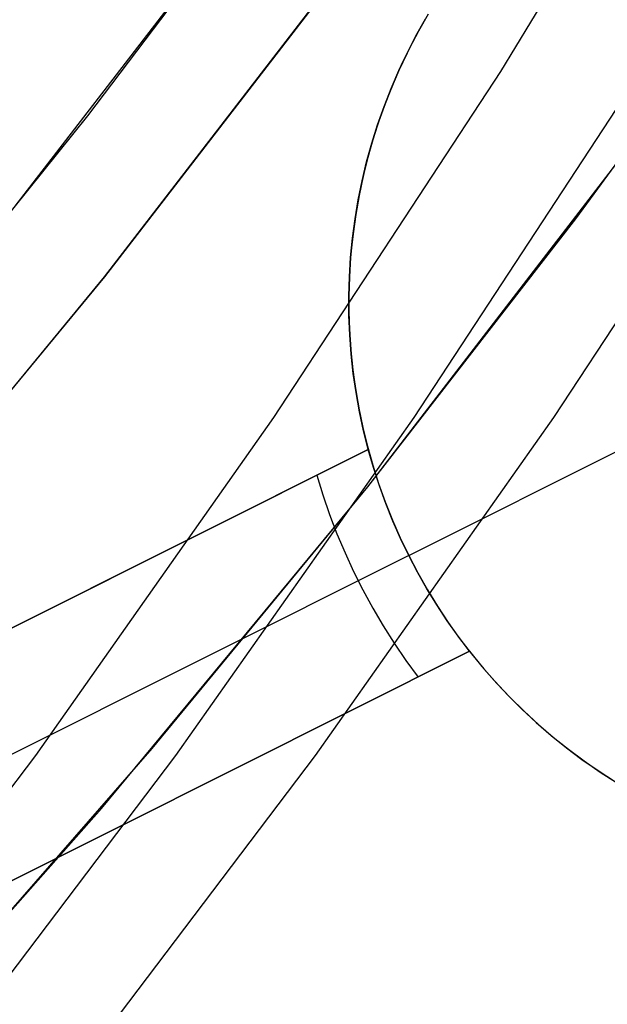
# Model space of a CAD drawing. Header units: millimetres. Extents: x 6239 to 7218, y -13987 to -13139.
# Tile 167 of 256: x 6768.83 to 6771.43, y -13493.06 to -13488.7. Entities that reach past the tile are written whole.
import ezdxf

# ---------------------------------------------------------------- set-up
doc = ezdxf.new("R2010")
doc.units = ezdxf.units.MM
doc.layers.add('color', color=7, linetype='Continuous')

msp = doc.modelspace()

# ---------------------------------------------------------------- linework, layer by layer
at = {"color": 7, "true_color": 0xffffff}
for p, q in [((6770.96, -13488.9288, 53.386), (6771.9121, -13487.3608, 53.1662)), ((6770.96, -13488.9288, 53.386), (6771.9121, -13487.3608, 53.1662)), ((6769.1322, -13489.1248, 62.1), (6770.151, -13487.7759, 62.1)), ((6768.8107, -13489.5253, 62.1), (6769.8967, -13488.1139, 62.1)), ((6768.8107, -13489.5253, 62.1), (6769.8967, -13488.1139, 62.1)), ((6771.292, -13489.5819, 64.0911), (6772.1785, -13488.3694, 64.0911)), ((6771.292, -13489.5819, 64.0911), (6772.1785, -13488.3694, 64.0911)), ((6769.2058, -13489.8391, 67.1), (6770.3025, -13488.414, 67.1)), ((6769.2058, -13489.8391, 67.1), (6770.3025, -13488.414, 67.1)), ((6770.3025, -13488.414, 88.1), (6769.2058, -13489.8391, 88.1)), ((6769.2058, -13489.8391, 77.6), (6770.3025, -13488.414, 77.6)), ((6770.3025, -13488.414, 88.1), (6769.2058, -13489.8391, 88.1)), ((6769.9559, -13490.4624, 53.6178), (6770.96, -13488.9288, 53.386)), ((6769.9559, -13490.4624, 53.6178), (6770.96, -13488.9288, 53.386)), ((6771.5786, -13488.9288, 56.0655), (6770.5746, -13490.4624, 56.2973)), ((6772.1972, -13488.9288, 58.7451), (6771.1932, -13490.4624, 58.9769)), ((6772.1972, -13488.9288, 58.7451), (6771.1932, -13490.4624, 58.9769)), ((6768.0697, -13490.4395, 62.1), (6769.1322, -13489.1248, 62.1)), ((6770.3713, -13490.7685, 67.1), (6771.4994, -13489.3027, 67.1)), ((6770.3713, -13490.7685, 65.5955), (6771.4994, -13489.3027, 65.5955)), ((6770.3713, -13490.7685, 67.1), (6771.4994, -13489.3027, 67.1)), ((6770.3713, -13490.7685, 64.0911), (6771.292, -13489.5819, 64.0911)), ((6770.3713, -13490.7685, 64.0911), (6771.292, -13489.5819, 64.0911)), ((6768.0605, -13491.2255, 67.1), (6769.2058, -13489.8391, 67.1)), ((6768.0605, -13491.2255, 67.1), (6769.2058, -13489.8391, 67.1)), ((6769.2058, -13489.8391, 88.1), (6768.0605, -13491.2255, 88.1)), ((6768.0605, -13491.2255, 77.6), (6769.2058, -13489.8391, 77.6)), ((6769.2058, -13489.8391, 88.1), (6768.0605, -13491.2255, 88.1)), ((6768.9012, -13491.9597, 53.8613), (6769.9559, -13490.4624, 53.6178)), ((6768.9012, -13491.9597, 53.8613), (6769.9559, -13490.4624, 53.6178)), ((6770.5746, -13490.4624, 56.2973), (6769.5198, -13491.9597, 56.5409)), ((6771.1932, -13490.4624, 58.9769), (6770.1384, -13491.9597, 59.2204)), ((6771.1932, -13490.4624, 58.9769), (6770.1384, -13491.9597, 59.2204)), ((6769.1932, -13492.1946, 67.1), (6770.3713, -13490.7685, 67.1)), ((6769.1932, -13492.1946, 65.5955), (6770.3713, -13490.7685, 65.5955)), ((6769.1932, -13492.1946, 67.1), (6770.3713, -13490.7685, 67.1)), ((6769.4169, -13491.9282, 64.0911), (6770.3713, -13490.7685, 64.0911)), ((6769.4169, -13491.9282, 64.0911), (6770.3713, -13490.7685, 64.0911)), ((6768.4299, -13493.06, 64.0911), (6769.4169, -13491.9282, 64.0911)), ((6768.4299, -13493.06, 64.0911), (6769.4169, -13491.9282, 64.0911)), ((6767.7969, -13493.4189, 54.1163), (6768.9012, -13491.9597, 53.8613)), ((6767.7969, -13493.4189, 54.1163), (6768.9012, -13491.9597, 53.8613)), ((6769.5198, -13491.9597, 56.5409), (6768.4155, -13493.4189, 56.7958)), ((6770.1384, -13491.9597, 59.2204), (6769.0341, -13493.4189, 59.4753)), ((6770.1384, -13491.9597, 59.2204), (6769.0341, -13493.4189, 59.4753)), ((6767.9666, -13493.5791, 67.1), (6769.1932, -13492.1946, 67.1)), ((6767.9666, -13493.5791, 65.5955), (6769.1932, -13492.1946, 65.5955)), ((6767.9666, -13493.5791, 67.1), (6769.1932, -13492.1946, 67.1))]:
    msp.add_line(p, q, dxfattribs=at)
at = {"layer": 'color', "color": 254, "true_color": 0xcad1ee}
for p, q in [((6770.5845, -13488.7707, 28.2), (6770.6264, -13488.6957, 28.2)), ((6770.5845, -13488.7707, 28.2), (6770.6264, -13488.6957, 28.2)), ((6770.6264, -13488.6957, 23.95), (6770.5845, -13488.7707, 23.95)), ((6770.6386, -13488.6749, 19.7), (6770.5958, -13488.7498, 19.7)), ((6770.6386, -13488.6749, 19.7), (6770.5958, -13488.7498, 19.7)), ((6770.5958, -13488.7498, 19.7), (6770.5556, -13488.8262, 19.7)), ((6770.5958, -13488.7498, 19.7), (6770.5556, -13488.8262, 19.7)), ((6770.5452, -13488.847, 28.2), (6770.5845, -13488.7707, 28.2)), ((6770.5452, -13488.847, 28.2), (6770.5845, -13488.7707, 28.2)), ((6770.5845, -13488.7707, 23.95), (6770.5452, -13488.847, 23.95)), ((6770.5085, -13488.9247, 28.2), (6770.5452, -13488.847, 28.2)), ((6770.5085, -13488.9247, 28.2), (6770.5452, -13488.847, 28.2)), ((6770.5452, -13488.847, 23.95), (6770.5085, -13488.9247, 23.95)), ((6770.5556, -13488.8262, 19.7), (6770.518, -13488.9039, 19.7)), ((6770.5556, -13488.8262, 19.7), (6770.518, -13488.9039, 19.7)), ((6770.4746, -13489.0036, 28.2), (6770.5085, -13488.9247, 28.2)), ((6770.4746, -13489.0036, 28.2), (6770.5085, -13488.9247, 28.2)), ((6770.5085, -13488.9247, 23.95), (6770.4746, -13489.0036, 23.95)), ((6770.518, -13488.9039, 19.7), (6770.4832, -13488.9829, 19.7)), ((6770.518, -13488.9039, 19.7), (6770.4832, -13488.9829, 19.7)), ((6770.4433, -13489.0836, 28.2), (6770.4746, -13489.0036, 28.2)), ((6770.4433, -13489.0836, 28.2), (6770.4746, -13489.0036, 28.2)), ((6770.4746, -13489.0036, 23.95), (6770.4433, -13489.0836, 23.95)), ((6770.4832, -13488.9829, 19.7), (6770.4511, -13489.063, 19.7)), ((6770.4832, -13488.9829, 19.7), (6770.4511, -13489.063, 19.7)), ((6770.4511, -13489.063, 19.7), (6770.4217, -13489.1441, 19.7)), ((6770.4511, -13489.063, 19.7), (6770.4217, -13489.1441, 19.7)), ((6770.4149, -13489.1646, 28.2), (6770.4433, -13489.0836, 28.2)), ((6770.4149, -13489.1646, 28.2), (6770.4433, -13489.0836, 28.2)), ((6770.4433, -13489.0836, 23.95), (6770.4149, -13489.1646, 23.95)), ((6770.4217, -13489.1441, 19.7), (6770.3952, -13489.2263, 19.7)), ((6770.4217, -13489.1441, 19.7), (6770.3952, -13489.2263, 19.7)), ((6770.3892, -13489.2465, 28.2), (6770.4149, -13489.1646, 28.2)), ((6770.3892, -13489.2465, 28.2), (6770.4149, -13489.1646, 28.2)), ((6770.4149, -13489.1646, 23.95), (6770.3892, -13489.2465, 23.95)), ((6770.3952, -13489.2263, 19.7), (6770.3716, -13489.3093, 19.7)), ((6770.3952, -13489.2263, 19.7), (6770.3716, -13489.3093, 19.7)), ((6770.3663, -13489.3293, 28.2), (6770.3892, -13489.2465, 28.2)), ((6770.3663, -13489.3293, 28.2), (6770.3892, -13489.2465, 28.2)), ((6770.3892, -13489.2465, 23.95), (6770.3663, -13489.3293, 23.95)), ((6770.3716, -13489.3093, 19.7), (6770.3508, -13489.393, 19.7)), ((6770.3716, -13489.3093, 19.7), (6770.3508, -13489.393, 19.7)), ((6770.3463, -13489.4129, 28.2), (6770.3663, -13489.3293, 28.2)), ((6770.3463, -13489.4129, 28.2), (6770.3663, -13489.3293, 28.2)), ((6770.3663, -13489.3293, 23.95), (6770.3463, -13489.4129, 23.95)), ((6770.3292, -13489.497, 28.2), (6770.3463, -13489.4129, 28.2)), ((6770.3292, -13489.497, 28.2), (6770.3463, -13489.4129, 28.2)), ((6770.3463, -13489.4129, 23.95), (6770.3292, -13489.497, 23.95)), ((6770.3508, -13489.393, 19.7), (6770.3329, -13489.4775, 19.7)), ((6770.3508, -13489.393, 19.7), (6770.3329, -13489.4775, 19.7)), ((6770.315, -13489.5817, 28.2), (6770.3292, -13489.497, 28.2)), ((6770.315, -13489.5817, 28.2), (6770.3292, -13489.497, 28.2)), ((6770.3292, -13489.497, 23.95), (6770.315, -13489.5817, 23.95)), ((6770.3329, -13489.4775, 19.7), (6770.318, -13489.5625, 19.7)), ((6770.3329, -13489.4775, 19.7), (6770.318, -13489.5625, 19.7)), ((6770.3037, -13489.6669, 28.2), (6770.315, -13489.5817, 28.2)), ((6770.3037, -13489.6669, 28.2), (6770.315, -13489.5817, 28.2)), ((6770.315, -13489.5817, 23.95), (6770.3037, -13489.6669, 23.95)), ((6770.318, -13489.5625, 19.7), (6770.306, -13489.6479, 19.7)), ((6770.318, -13489.5625, 19.7), (6770.306, -13489.6479, 19.7)), ((6770.2954, -13489.7523, 28.2), (6770.3037, -13489.6669, 28.2)), ((6770.2954, -13489.7523, 28.2), (6770.3037, -13489.6669, 28.2)), ((6770.3037, -13489.6669, 23.95), (6770.2954, -13489.7523, 23.95)), ((6770.306, -13489.6479, 19.7), (6770.2969, -13489.7338, 19.7)), ((6770.306, -13489.6479, 19.7), (6770.2969, -13489.7338, 19.7)), ((6770.2899, -13489.838, 28.2), (6770.2954, -13489.7523, 28.2)), ((6770.2899, -13489.838, 28.2), (6770.2954, -13489.7523, 28.2)), ((6770.2954, -13489.7523, 23.95), (6770.2899, -13489.838, 23.95)), ((6770.2969, -13489.7338, 19.7), (6770.2908, -13489.8198, 19.7)), ((6770.2969, -13489.7338, 19.7), (6770.2908, -13489.8198, 19.7)), ((6770.2875, -13489.9239, 28.2), (6770.2899, -13489.838, 28.2)), ((6770.2875, -13489.9239, 28.2), (6770.2899, -13489.838, 28.2)), ((6770.2899, -13489.838, 23.95), (6770.2875, -13489.9239, 23.95)), ((6770.2908, -13489.8198, 19.7), (6770.2877, -13489.9061, 19.7)), ((6770.2908, -13489.8198, 19.7), (6770.2877, -13489.9061, 19.7)), ((6770.2879, -13490.0098, 28.2), (6770.2875, -13489.9239, 28.2)), ((6770.2879, -13490.0098, 28.2), (6770.2875, -13489.9239, 28.2)), ((6770.2875, -13489.9239, 23.95), (6770.2879, -13490.0098, 23.95)), ((6770.2877, -13489.9061, 19.7), (6770.2876, -13489.9924, 19.7)), ((6770.2877, -13489.9061, 19.7), (6770.2876, -13489.9924, 19.7)), ((6770.2876, -13489.9924, 19.7), (6770.2905, -13490.0786, 19.7)), ((6770.2876, -13489.9924, 19.7), (6770.2905, -13490.0786, 19.7)), ((6770.2914, -13490.0956, 28.2), (6770.2879, -13490.0098, 28.2)), ((6770.2914, -13490.0956, 28.2), (6770.2879, -13490.0098, 28.2)), ((6770.2879, -13490.0098, 23.95), (6770.2914, -13490.0956, 23.95)), ((6770.2905, -13490.0786, 19.7), (6770.2963, -13490.1648, 19.7)), ((6770.2905, -13490.0786, 19.7), (6770.2963, -13490.1648, 19.7)), ((6770.2977, -13490.1812, 28.2), (6770.2914, -13490.0956, 28.2)), ((6770.2977, -13490.1812, 28.2), (6770.2914, -13490.0956, 28.2)), ((6770.2914, -13490.0956, 23.95), (6770.2977, -13490.1812, 23.95)), ((6770.2963, -13490.1648, 19.7), (6770.3051, -13490.2506, 19.7)), ((6770.2963, -13490.1648, 19.7), (6770.3051, -13490.2506, 19.7)), ((6770.307, -13490.2666, 28.2), (6770.2977, -13490.1812, 28.2)), ((6770.307, -13490.2666, 28.2), (6770.2977, -13490.1812, 28.2)), ((6770.2977, -13490.1812, 23.95), (6770.307, -13490.2666, 23.95)), ((6770.3051, -13490.2506, 19.7), (6770.3168, -13490.3361, 19.7)), ((6770.3051, -13490.2506, 19.7), (6770.3168, -13490.3361, 19.7)), ((6770.3193, -13490.3516, 28.2), (6770.307, -13490.2666, 28.2)), ((6770.3193, -13490.3516, 28.2), (6770.307, -13490.2666, 28.2)), ((6770.307, -13490.2666, 23.95), (6770.3193, -13490.3516, 23.95)), ((6770.3168, -13490.3361, 19.7), (6770.3315, -13490.4211, 19.7)), ((6770.3168, -13490.3361, 19.7), (6770.3315, -13490.4211, 19.7)), ((6770.3344, -13490.4362, 28.2), (6770.3193, -13490.3516, 28.2)), ((6770.3344, -13490.4362, 28.2), (6770.3193, -13490.3516, 28.2)), ((6770.3193, -13490.3516, 23.95), (6770.3344, -13490.4362, 23.95)), ((6770.3315, -13490.4211, 19.7), (6770.3492, -13490.5056, 19.7)), ((6770.3315, -13490.4211, 19.7), (6770.3492, -13490.5056, 19.7)), ((6770.3525, -13490.5201, 28.2), (6770.3344, -13490.4362, 28.2)), ((6770.3525, -13490.5201, 28.2), (6770.3344, -13490.4362, 28.2)), ((6770.3344, -13490.4362, 23.95), (6770.3525, -13490.5201, 23.95)), ((6770.3492, -13490.5056, 19.7), (6770.3697, -13490.5895, 19.7)), ((6770.3492, -13490.5056, 19.7), (6770.3697, -13490.5895, 19.7)), ((6770.3734, -13490.6034, 28.2), (6770.3525, -13490.5201, 28.2)), ((6770.3734, -13490.6034, 28.2), (6770.3525, -13490.5201, 28.2)), ((6770.3525, -13490.5201, 23.95), (6770.3734, -13490.6034, 23.95)), ((6770.5523, -13491.0731, 19.7), (6771.6698, -13490.513, 19.7)), ((6770.3697, -13490.5895, 19.7), (6770.3931, -13490.6725, 19.7)), ((6770.3697, -13490.5895, 19.7), (6770.3931, -13490.6725, 19.7)), ((6768.1156, -13491.7349, 26.7), (6770.3734, -13490.6034, 22.3699)), ((6770.3734, -13490.6034, 28.2), (6768.1156, -13491.7349, 28.2)), ((6768.1156, -13491.7349, 26.7), (6770.3734, -13490.6034, 22.3699)), ((6770.3734, -13490.6034, 28.2), (6768.1156, -13491.7349, 28.2)), ((6768.8501, -13491.3669, 25.2849), (6770.3734, -13490.6034, 25.2849)), ((6770.3966, -13490.684, 22.3699), (6770.3734, -13490.6034, 22.3699)), ((6770.3734, -13490.6034, 22.3699), (6770.3734, -13490.6034, 28.2)), ((6770.3966, -13490.684, 22.3699), (6770.3734, -13490.6034, 22.3699)), ((6770.3734, -13490.6034, 22.3699), (6770.3734, -13490.6034, 28.2)), ((6770.3931, -13490.6725, 19.7), (6770.4194, -13490.7547, 19.7)), ((6770.3931, -13490.6725, 19.7), (6770.4194, -13490.7547, 19.7)), ((6770.1457, -13490.7176, 22.8029), (6770.1726, -13490.8049, 22.8029)), ((6770.4225, -13490.7639, 22.3699), (6770.3966, -13490.684, 22.3699)), ((6770.4225, -13490.7639, 22.3699), (6770.3966, -13490.684, 22.3699)), ((6770.4194, -13490.7547, 19.7), (6770.4484, -13490.836, 19.7)), ((6770.4194, -13490.7547, 19.7), (6770.4484, -13490.836, 19.7)), ((6770.451, -13490.8427, 22.3699), (6770.4225, -13490.7639, 22.3699)), ((6770.451, -13490.8427, 22.3699), (6770.4225, -13490.7639, 22.3699)), ((6770.1726, -13490.8049, 22.8029), (6770.2023, -13490.8914, 22.8029)), ((6770.4484, -13490.836, 19.7), (6770.4803, -13490.9162, 19.7)), ((6770.4484, -13490.836, 19.7), (6770.4803, -13490.9162, 19.7)), ((6770.4822, -13490.9206, 22.3699), (6770.451, -13490.8427, 22.3699)), ((6770.4822, -13490.9206, 22.3699), (6770.451, -13490.8427, 22.3699)), ((6770.2023, -13490.8914, 22.8029), (6770.2349, -13490.9768, 22.8029)), ((6770.4803, -13490.9162, 19.7), (6770.5149, -13490.9952, 19.7)), ((6770.4803, -13490.9162, 19.7), (6770.5149, -13490.9952, 19.7)), ((6770.5159, -13490.9974, 22.3699), (6770.4822, -13490.9206, 22.3699)), ((6770.5159, -13490.9974, 22.3699), (6770.4822, -13490.9206, 22.3699)), ((6770.2349, -13490.9768, 22.8029), (6770.2704, -13491.061, 22.8029)), ((6770.5149, -13490.9952, 19.7), (6770.5523, -13491.0731, 19.7)), ((6770.5149, -13490.9952, 19.7), (6770.5523, -13491.0731, 19.7)), ((6770.5523, -13491.0731, 22.3699), (6770.5159, -13490.9974, 22.3699)), ((6770.5523, -13491.0731, 22.3699), (6770.5159, -13490.9974, 22.3699)), ((6770.5523, -13491.0731, 22.3699), (6768.3172, -13492.1932, 26.7)), ((6770.2704, -13491.061, 22.8029), (6770.3086, -13491.1441, 22.8029)), ((6770.5911, -13491.1474, 22.3699), (6770.5523, -13491.0731, 22.3699)), ((6770.5523, -13491.0731, 19.7), (6770.5923, -13491.1495, 19.7)), ((6770.5523, -13491.0731, 19.7), (6770.5523, -13491.0731, 22.3699)), ((6770.5523, -13491.0731, 19.7), (6770.5923, -13491.1495, 19.7)), ((6770.5911, -13491.1474, 22.3699), (6770.5523, -13491.0731, 22.3699)), ((6770.5523, -13491.0731, 19.7), (6770.5523, -13491.0731, 22.3699)), ((6770.3086, -13491.1441, 22.8029), (6770.3496, -13491.2258, 22.8029)), ((6770.6324, -13491.2204, 22.3699), (6770.5911, -13491.1474, 22.3699)), ((6770.6324, -13491.2204, 22.3699), (6770.5911, -13491.1474, 22.3699)), ((6770.5923, -13491.1495, 19.7), (6770.6349, -13491.2246, 19.7)), ((6770.5923, -13491.1495, 19.7), (6770.6349, -13491.2246, 19.7)), ((6769.2445, -13491.1692, 28.2), (6769.2445, -13491.1692, 24.5266)), ((6770.3496, -13491.2258, 22.8029), (6770.3932, -13491.3061, 22.8029)), ((6770.6762, -13491.292, 22.3699), (6770.6324, -13491.2204, 22.3699)), ((6770.6762, -13491.292, 22.3699), (6770.6324, -13491.2204, 22.3699)), ((6770.6349, -13491.2246, 19.7), (6770.68, -13491.2981, 19.7)), ((6770.6349, -13491.2246, 19.7), (6770.68, -13491.2981, 19.7)), ((6770.3932, -13491.3061, 22.8029), (6770.4395, -13491.3849, 22.8029)), ((6770.7223, -13491.3621, 22.3699), (6770.6762, -13491.292, 22.3699)), ((6770.7223, -13491.3621, 22.3699), (6770.6762, -13491.292, 22.3699)), ((6770.68, -13491.2981, 19.7), (6770.7277, -13491.3701, 19.7)), ((6770.68, -13491.2981, 19.7), (6770.7277, -13491.3701, 19.7)), ((6770.7707, -13491.4306, 22.3699), (6770.7223, -13491.3621, 22.3699)), ((6770.7707, -13491.4306, 22.3699), (6770.7223, -13491.3621, 22.3699)), ((6770.7277, -13491.3701, 19.7), (6770.7779, -13491.4403, 19.7)), ((6770.7277, -13491.3701, 19.7), (6770.7779, -13491.4403, 19.7)), ((6770.4395, -13491.3849, 22.8029), (6770.4884, -13491.4622, 22.8029)), ((6770.4884, -13491.4622, 22.8029), (6770.5398, -13491.5377, 22.8029)), ((6770.8214, -13491.4974, 22.3699), (6770.7707, -13491.4306, 22.3699)), ((6770.8214, -13491.4974, 22.3699), (6770.7707, -13491.4306, 22.3699)), ((6770.7779, -13491.4403, 19.7), (6770.8304, -13491.5088, 19.7)), ((6770.7779, -13491.4403, 19.7), (6770.8304, -13491.5088, 19.7)), ((6770.8214, -13491.4974, 22.3699), (6768.5637, -13492.6289, 26.7)), ((6768.5637, -13492.6289, 28.2), (6770.8214, -13491.4974, 28.2)), ((6770.8214, -13491.4974, 22.3699), (6768.5637, -13492.6289, 26.7)), ((6768.5637, -13492.6289, 28.2), (6770.8214, -13491.4974, 28.2)), ((6769.2981, -13492.2609, 25.2849), (6770.8214, -13491.4974, 25.2849)), ((6770.8214, -13491.4974, 28.2), (6770.8214, -13491.4974, 22.3699)), ((6770.8214, -13491.4974, 28.2), (6770.8762, -13491.5646, 28.2)), ((6770.8214, -13491.4974, 28.2), (6770.8214, -13491.4974, 22.3699)), ((6770.8214, -13491.4974, 23.95), (6770.8762, -13491.5646, 23.95)), ((6770.8214, -13491.4974, 28.2), (6770.8762, -13491.5646, 28.2)), ((6770.8304, -13491.5088, 19.7), (6770.8853, -13491.5754, 19.7)), ((6770.8304, -13491.5088, 19.7), (6770.8853, -13491.5754, 19.7)), ((6770.5398, -13491.5377, 22.8029), (6770.5937, -13491.6115, 22.8029)), ((6770.8762, -13491.5646, 28.2), (6770.9332, -13491.6299, 28.2)), ((6770.8762, -13491.5646, 23.95), (6770.9332, -13491.6299, 23.95)), ((6770.8762, -13491.5646, 28.2), (6770.9332, -13491.6299, 28.2)), ((6770.8853, -13491.5754, 19.7), (6770.9424, -13491.6401, 19.7)), ((6770.8853, -13491.5754, 19.7), (6770.9424, -13491.6401, 19.7)), ((6770.9332, -13491.6299, 28.2), (6770.9924, -13491.6932, 28.2)), ((6770.9332, -13491.6299, 23.95), (6770.9924, -13491.6932, 23.95)), ((6770.9332, -13491.6299, 28.2), (6770.9924, -13491.6932, 28.2)), ((6770.9424, -13491.6401, 19.7), (6771.0017, -13491.7027, 19.7)), ((6770.9424, -13491.6401, 19.7), (6771.0017, -13491.7027, 19.7)), ((6770.9924, -13491.6932, 28.2), (6771.0538, -13491.7543, 28.2)), ((6770.9924, -13491.6932, 23.95), (6771.0538, -13491.7543, 23.95)), ((6770.9924, -13491.6932, 28.2), (6771.0538, -13491.7543, 28.2)), ((6771.0017, -13491.7027, 19.7), (6771.0632, -13491.7633, 19.7)), ((6771.0017, -13491.7027, 19.7), (6771.0632, -13491.7633, 19.7)), ((6771.0538, -13491.7543, 28.2), (6771.1173, -13491.8134, 28.2)), ((6771.0538, -13491.7543, 23.95), (6771.1173, -13491.8134, 23.95)), ((6771.0538, -13491.7543, 28.2), (6771.1173, -13491.8134, 28.2)), ((6771.0632, -13491.7633, 19.7), (6771.1267, -13491.8218, 19.7)), ((6771.0632, -13491.7633, 19.7), (6771.1267, -13491.8218, 19.7)), ((6771.1173, -13491.8134, 28.2), (6771.1828, -13491.8701, 28.2)), ((6771.1173, -13491.8134, 23.95), (6771.1828, -13491.8701, 23.95)), ((6771.1173, -13491.8134, 28.2), (6771.1828, -13491.8701, 28.2)), ((6771.1267, -13491.8218, 19.7), (6771.1922, -13491.878, 19.7)), ((6771.1267, -13491.8218, 19.7), (6771.1922, -13491.878, 19.7)), ((6771.1828, -13491.8701, 28.2), (6771.2502, -13491.9246, 28.2)), ((6771.1828, -13491.8701, 23.95), (6771.2502, -13491.9246, 23.95)), ((6771.1828, -13491.8701, 28.2), (6771.2502, -13491.9246, 28.2)), ((6771.1922, -13491.878, 19.7), (6771.2596, -13491.9319, 19.7)), ((6771.1922, -13491.878, 19.7), (6771.2596, -13491.9319, 19.7)), ((6771.2502, -13491.9246, 28.2), (6771.3195, -13491.9767, 28.2)), ((6771.2502, -13491.9246, 23.95), (6771.3195, -13491.9767, 23.95)), ((6771.2502, -13491.9246, 28.2), (6771.3195, -13491.9767, 28.2)), ((6771.2596, -13491.9319, 19.7), (6771.3288, -13491.9834, 19.7)), ((6771.2596, -13491.9319, 19.7), (6771.3288, -13491.9834, 19.7)), ((6771.3195, -13491.9767, 28.2), (6771.3905, -13492.0263, 28.2)), ((6771.3195, -13491.9767, 23.95), (6771.3905, -13492.0263, 23.95)), ((6771.3195, -13491.9767, 28.2), (6771.3905, -13492.0263, 28.2)), ((6771.3288, -13491.9834, 19.7), (6771.3998, -13492.0326, 19.7)), ((6771.3288, -13491.9834, 19.7), (6771.3998, -13492.0326, 19.7)), ((6771.3905, -13492.0263, 28.2), (6771.4632, -13492.0735, 28.2)), ((6771.3905, -13492.0263, 23.95), (6771.4632, -13492.0735, 23.95)), ((6771.3905, -13492.0263, 28.2), (6771.4632, -13492.0735, 28.2)), ((6771.3998, -13492.0326, 19.7), (6771.4724, -13492.0792, 19.7)), ((6771.3998, -13492.0326, 19.7), (6771.4724, -13492.0792, 19.7)), ((6769.6926, -13492.0632, 24.5266), (6769.6926, -13492.0632, 28.2))]:
    msp.add_line(p, q, dxfattribs=at)

doc.saveas('drawing.dxf')
